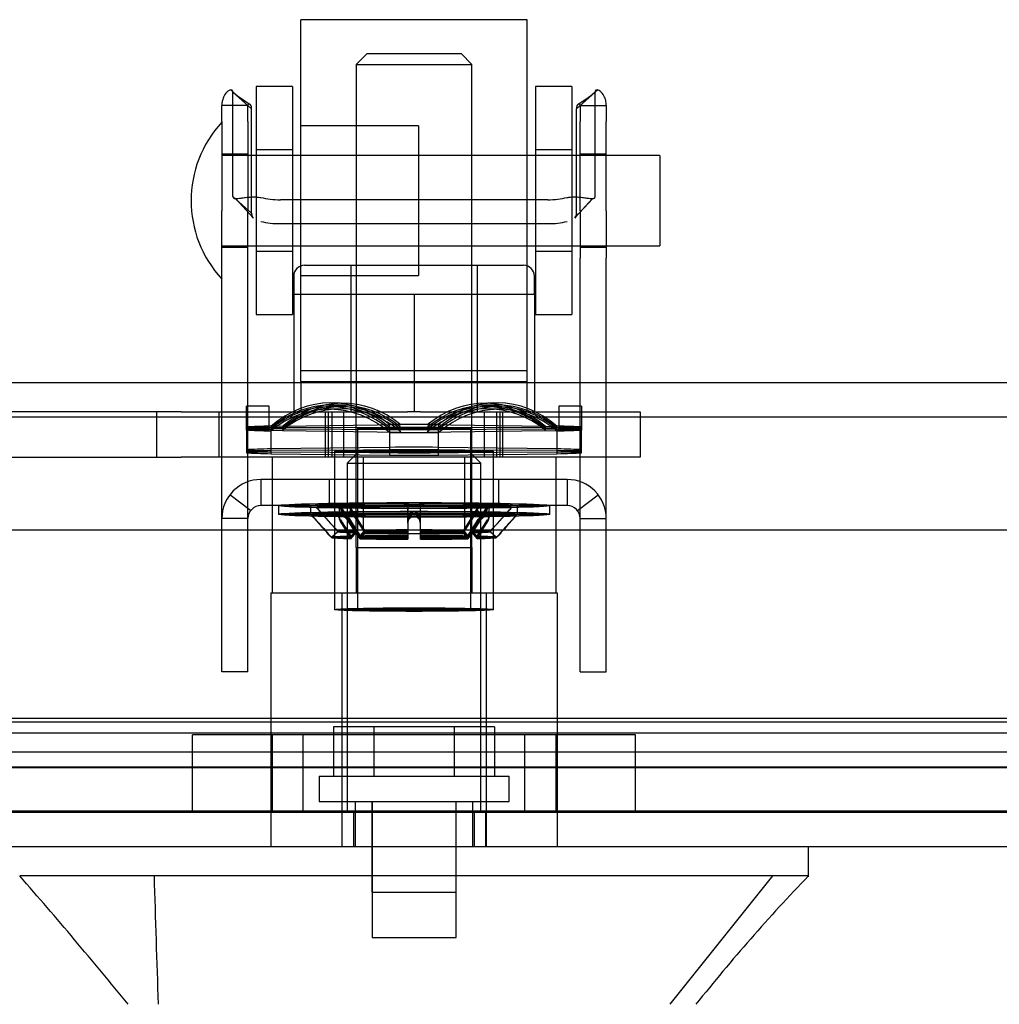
# Model space of a CAD drawing. Header units: inches. Extents: x 1 to 359, y -2 to 239.
# Tile 31 of 103: x 134.94 to 137.65, y 11.48 to 14.2. Entities that reach past the tile are written whole.
import ezdxf
from ezdxf.lldxf.tags import DXFTag

# ---------------------------------------------------------------- set-up
doc = ezdxf.new("R2010")
doc.units = ezdxf.units.IN
doc.header["$MEASUREMENT"] = 0
for name, color, linetype in [('COM70220', 7, 'Continuous'), ('COM70838', 7, 'Continuous'), ('COM70839-3', 7, 'Continuous'), ('COM71195-8', 7, 'Continuous'), ('COM71302-3', 7, 'Continuous'), ('COM71303-3', 7, 'Continuous'), ('Default', 7, 'Continuous'), ('HAN13068', 7, 'Continuous'), ('HAN13068_NUT', 7, 'Continuous'), ('HAN13068_SCREW', 7, 'Continuous'), ('HAN_NUT', 7, 'Continuous'), ('NTS18147', 7, 'Continuous'), ('ROL87452', 7, 'Continuous'), ('RVT17786', 7, 'Continuous'), ('RVT19000', 7, 'Continuous'), ('SPC87322', 7, 'Continuous'), ('STD26122', 7, 'Continuous'), ('WAF25376', 7, 'Continuous'), ('WAM30038', 7, 'Continuous')]:
    doc.layers.add(name, color=color, linetype=linetype)
tags = doc.linetypes.add('HIDDEN2', pattern=[0.1875, 0.125, -0.0625]).pattern_tags.tags
tags[6:7] = [DXFTag(74, 4), DXFTag(75, 0), DXFTag(340, '0'), DXFTag(46, 0.0), DXFTag(50, 0.0), DXFTag(44, 0.0), DXFTag(45, 0.0)]
tags[4:5] = [DXFTag(74, 4), DXFTag(75, 0), DXFTag(340, '0'), DXFTag(46, 0.0), DXFTag(50, 0.0), DXFTag(44, 0.0), DXFTag(45, 0.0)]

# ---------------------------------------------------------------- blocks, each defined once
blk = doc.blocks.new('SE2')
at = {"layer": 'COM70220', "color": 7, "linetype": 'HIDDEN2'}
for p, q in [((166.6087, 12.2641), (134.1407, 12.2641)), ((166.6087, 12.0181), (134.1407, 12.0181)), ((166.6087, 12.0161), (134.1407, 12.0161)), ((166.6087, 12.0151), (134.1407, 12.0151))]:
    blk.add_line(p, q, dxfattribs=at)
at = {"layer": 'COM70838', "color": 7, "linetype": 'HIDDEN2'}
for p, q in [((135.3877, 13.1211), (134.7017, 13.1211)), ((135.3202, 13.1211), (135.3202, 12.9961)), ((135.3877, 13.1211), (135.476, 13.1211)), ((135.476, 13.1211), (136.014, 13.1211)), ((135.4932, 12.9961), (135.4932, 13.1211)), ((135.7867, 12.9961), (135.7867, 13.1211)), ((135.8367, 13.1211), (135.8367, 12.9961)), ((136.0493, 13.1211), (136.5317, 13.1211)), ((136.2267, 12.9961), (136.2267, 13.1211)), ((136.2767, 12.9961), (136.2767, 13.1211)), ((136.5317, 13.1211), (136.6567, 13.1211)), ((136.6567, 13.1211), (136.6567, 12.9961)), ((134.6743, 12.9961), (135.3877, 12.9961)), ((135.476, 12.9961), (135.3877, 12.9961)), ((136.5317, 12.9961), (135.476, 12.9961)), ((136.6567, 12.9961), (136.5317, 12.9961))]:
    blk.add_line(p, q, dxfattribs=at)
at = {"layer": 'COM70839-3', "color": 7, "linetype": 'HIDDEN2'}
for p, q in [((135.5828, 13.9581), (135.5313, 14.0045)), ((135.5313, 13.7165), (135.5313, 14.0045)), ((136.4806, 13.9581), (136.532, 14.0045)), ((136.532, 13.7165), (136.532, 14.0045)), ((135.5725, 13.9675), (135.5005, 13.9675)), ((135.5005, 13.9233), (135.5005, 13.9675)), ((135.5725, 13.9233), (135.5725, 13.9675)), ((135.5828, 13.6701), (135.5828, 13.9581)), ((136.4806, 13.6701), (136.4806, 13.9581)), ((136.4909, 13.9675), (136.5629, 13.9675)), ((136.4909, 13.9675), (136.4909, 13.9233)), ((136.5629, 13.9675), (136.5629, 13.9233)), ((135.5005, 13.9233), (135.5005, 13.6766)), ((135.5725, 13.9233), (135.5725, 13.6766)), ((136.4909, 13.6766), (136.4909, 13.9233)), ((136.5629, 13.6766), (136.5629, 13.9233)), ((135.5725, 13.8331), (135.5005, 13.8331)), ((136.5629, 13.8331), (136.4909, 13.8331)), ((135.5828, 13.6701), (135.5313, 13.7165)), ((135.5378, 13.7102), (135.5874, 13.6569)), ((136.401, 13.7073), (135.6624, 13.7073)), ((136.476, 13.6569), (136.5249, 13.7103)), ((136.476, 13.6569), (136.5256, 13.7102)), ((135.5005, 13.5455), (135.5005, 13.6766)), ((135.5725, 13.5455), (135.5725, 13.6766)), ((136.4909, 13.6766), (136.4909, 13.5455)), ((136.5629, 13.6766), (136.5629, 13.5455)), ((136.401, 13.641), (135.6624, 13.641)), ((135.5005, 13.5761), (135.5725, 13.5761)), ((136.4909, 13.5761), (136.5629, 13.5761)), ((135.5005, 12.4482), (135.5005, 13.5455)), ((135.5725, 12.4482), (135.5725, 13.5455)), ((136.4909, 12.4482), (136.4909, 13.5455)), ((136.5629, 12.4482), (136.5629, 13.5455)), ((136.4549, 12.9341), (135.6085, 12.9341)), ((135.6085, 12.9341), (135.6085, 12.8621)), ((135.7977, 12.8621), (135.7977, 12.9341)), ((135.8912, 12.9341), (135.8912, 12.8621)), ((136.1722, 12.8621), (136.1722, 12.9341)), ((136.2657, 12.8621), (136.2657, 12.9341)), ((136.4549, 12.9341), (136.4549, 12.8621)), ((135.5799, 12.8481), (135.5228, 12.8919)), ((136.4834, 12.8481), (136.5405, 12.8919)), ((136.4549, 12.8621), (135.6085, 12.8621)), ((135.5725, 12.8261), (135.5005, 12.8261)), ((136.4909, 12.8261), (136.5629, 12.8261)), ((135.5005, 12.4031), (135.5005, 12.4482)), ((135.5725, 12.4031), (135.5725, 12.4482)), ((136.4909, 12.4031), (136.4909, 12.4482)), ((136.5629, 12.4031), (136.5629, 12.4482)), ((135.5725, 12.4031), (135.5005, 12.4031)), ((136.4909, 12.4031), (136.5629, 12.4031))]:
    blk.add_line(p, q, dxfattribs=at)
for centre, radius, start, end in [((135.7366, 14.243), 0.3145, 227.7129, 239.685), ((135.7364, 14.2426), 0.314, 227.6999, 239.6892), ((136.327, 14.2426), 0.314, 300.3108, 312.3001), ((136.3267, 14.243), 0.3145, 300.315, 312.2871), ((135.6085, 12.8261), 0.108, 90, 180), ((136.4549, 12.8261), 0.108, 0, 90), ((135.6085, 12.8261), 0.036, 90, 180), ((136.4549, 12.8261), 0.036, 0, 90)]:
    blk.add_arc(centre, radius, start, end, dxfattribs=at)
for centre, major_axis, start_param, end_param in [((135.6624, 13.7463), (-0.1, 0), 1.001468, 1.570796), ((136.401, 13.7463), (0.1, 0), 4.712389, 5.281717), ((135.6624, 13.6801), (-0.1, 0), 1.001468, 1.570796), ((136.401, 13.6801), (0.1, 0), 4.712389, 5.281717)]:
    blk.add_ellipse(centre, major_axis=major_axis, ratio=0.390731, start_param=start_param, end_param=end_param, dxfattribs=at)
for points, knots in [([(135.5313, 14.0045), (135.5313, 14.005), (135.5312, 14.0054), (135.5312, 14.0059), (135.5312, 14.0061), (135.5311, 14.0064), (135.5311, 14.0064), (135.5309, 14.0073), (135.5307, 14.0079), (135.5298, 14.0093), (135.5287, 14.01), (135.525, 14.0108), (135.5214, 14.0098), (135.5136, 14.0042), (135.5093, 13.9995), (135.5044, 13.9895), (135.503, 13.9855), (135.5018, 13.9805), (135.5016, 13.9794), (135.5012, 13.9772), (135.501, 13.9758), (135.5008, 13.9742), (135.5008, 13.9737), (135.5007, 13.9728), (135.5007, 13.9724), (135.5006, 13.9718), (135.5006, 13.9713), (135.5005, 13.9705), (135.5005, 13.9693), (135.5005, 13.9675)], [0, 0, 0, 0, 0.03125, 0.03125, 0.046875, 0.046875, 0.0625, 0.0625, 0.125, 0.125, 0.25, 0.25, 0.5, 0.5, 0.75, 0.75, 0.875, 0.875, 0.90625, 0.90625, 0.9375, 0.9375, 0.953125, 0.953125, 0.960938, 0.960938, 0.96875, 0.96875, 1, 1, 1, 1]), ([(136.5629, 13.9675), (136.5629, 13.9684), (136.5628, 13.9691), (136.5628, 13.97), (136.5628, 13.9703), (136.5628, 13.9708), (136.5628, 13.9708), (136.5627, 13.9725), (136.5626, 13.9735), (136.5622, 13.9772), (136.5618, 13.9794), (136.5603, 13.9856), (136.5589, 13.9895), (136.554, 13.9995), (136.5498, 14.0042), (136.5419, 14.0098), (136.5383, 14.0108), (136.5346, 14.01), (136.5336, 14.0093), (136.5328, 14.0082), (136.5327, 14.0079), (136.5325, 14.0075), (136.5325, 14.0073), (136.5324, 14.007), (136.5323, 14.0067), (136.5322, 14.0062), (136.5321, 14.0055), (136.532, 14.0045)], [0, 0, 0, 0, 0.015625, 0.015625, 0.023438, 0.023438, 0.03125, 0.03125, 0.0625, 0.0625, 0.125, 0.125, 0.25, 0.25, 0.5, 0.5, 0.75, 0.75, 0.875, 0.875, 0.90625, 0.90625, 0.921875, 0.921875, 0.9375, 0.9375, 1, 1, 1, 1]), ([(135.5828, 13.9581), (135.5827, 13.9589), (135.5827, 13.9604), (135.5825, 13.9626), (135.5821, 13.9646), (135.581, 13.9681), (135.5784, 13.9719), (135.5751, 13.9725), (135.5736, 13.9712), (135.573, 13.9703), (135.5726, 13.9692), (135.5725, 13.9683), (135.5725, 13.9678), (135.5725, 13.9675)], [0, 0, 0, 0, 0.068623, 0.137063, 0.205208, 0.272877, 0.535512, 0.779514, 0.837052, 0.893029, 0.947093, 0.973617, 1, 1, 1, 1]), ([(136.4909, 13.9675), (136.4909, 13.9678), (136.4908, 13.9683), (136.4907, 13.9692), (136.4904, 13.9703), (136.4898, 13.9712), (136.4882, 13.9725), (136.4849, 13.9719), (136.4824, 13.9681), (136.4813, 13.9646), (136.4809, 13.9626), (136.4806, 13.9604), (136.4806, 13.9589), (136.4806, 13.9581)], [0, 0, 0, 0, 0.026381, 0.052905, 0.106971, 0.162948, 0.220486, 0.464488, 0.727123, 0.794792, 0.862936, 0.931376, 1, 1, 1, 1]), ([(135.5313, 13.7165), (135.5314, 13.7158), (135.5316, 13.7143), (135.5323, 13.7125), (135.5336, 13.7113), (135.5375, 13.7096), (135.5459, 13.7106), (135.5577, 13.7125), (135.5662, 13.7136), (135.5742, 13.7144), (135.584, 13.7149), (135.5958, 13.7148), (135.6042, 13.7139), (135.6085, 13.7134)], [0, 0, 0, 0, 0.049102, 0.098523, 0.149018, 0.200844, 0.426475, 0.554365, 0.622319, 0.692911, 0.79099, 0.893216, 1, 1, 1, 1]), ([(136.4549, 13.7134), (136.4565, 13.7136), (136.4597, 13.7141), (136.466, 13.7146), (136.4736, 13.7149), (136.4821, 13.7148), (136.4924, 13.7142), (136.5036, 13.7128), (136.5144, 13.7111), (136.5225, 13.71), (136.5275, 13.7102), (136.5303, 13.7116), (136.5317, 13.7135), (136.5319, 13.7155), (136.532, 13.7165)], [0, 0, 0, 0, 0.040175, 0.080102, 0.158226, 0.23381, 0.30692, 0.445198, 0.573002, 0.690655, 0.799398, 0.868041, 0.934412, 1, 1, 1, 1]), ([(135.5828, 13.6701), (135.5828, 13.6696), (135.5828, 13.6691), (135.5828, 13.6686), (135.5828, 13.6684), (135.5828, 13.668), (135.5828, 13.668), (135.5829, 13.667), (135.583, 13.6662), (135.5833, 13.6642), (135.5837, 13.6629), (135.5849, 13.6597), (135.5861, 13.6581), (135.5877, 13.6566)], [0, 0, 0, 0, 0.03125, 0.03125, 0.046875, 0.046875, 0.0625, 0.0625, 0.125, 0.125, 0.25, 0.25, 0.4585815, 0.4585815, 0.4585815, 0.4585815]), ([(136.4806, 13.6701), (136.4806, 13.6696), (136.4805, 13.6691), (136.4805, 13.6686), (136.4805, 13.6684), (136.4805, 13.668), (136.4805, 13.668), (136.4804, 13.667), (136.4803, 13.6662), (136.48, 13.6642), (136.4797, 13.6629), (136.4784, 13.6597), (136.4772, 13.6581), (136.4757, 13.6566)], [0, 0, 0, 0, 0.03125, 0.03125, 0.046875, 0.046875, 0.0625, 0.0625, 0.125, 0.125, 0.25, 0.25, 0.4585815, 0.4585815, 0.4585815, 0.4585815])]:
    blk.add_open_spline(points, degree=3, knots=knots, dxfattribs=at)
for points in [[(135.5871, 13.6572), (135.584, 13.6603), (135.5828, 13.6644), (135.5828, 13.6701)], [(136.4762, 13.6572), (136.4793, 13.6603), (136.4806, 13.6644), (136.4806, 13.6701)]]:
    blk.add_open_spline(points, degree=3, dxfattribs=at)
at = {"layer": 'COM71195-8', "color": 7, "linetype": 'Continuous'}
for p, q in [((167.2796, 12.7941), (133.4697, 12.7941)), ((167.1847, 11.9191), (133.5647, 11.9191))]:
    blk.add_line(p, q, dxfattribs=at)
at = {"layer": 'COM71195-8', "color": 7, "linetype": 'HIDDEN2'}
for p, q in [((167.1847, 12.0141), (133.5647, 12.0141)), ((135.8332, 11.9191), (135.8332, 12.0141)), ((135.8647, 12.0141), (135.8647, 11.9191)), ((136.1987, 11.9191), (136.1987, 12.0141)), ((136.2301, 11.9191), (136.2301, 12.0141))]:
    blk.add_line(p, q, dxfattribs=at)
at = {"layer": 'COM71302-3', "color": 7, "linetype": 'HIDDEN2'}
for p, q in [((134.0237, 12.2748), (166.8117, 12.2748)), ((133.774, 12.2338), (166.8117, 12.2338)), ((134.0237, 12.1813), (166.8117, 12.1813)), ((133.7737, 12.1388), (166.8117, 12.1388))]:
    blk.add_line(p, q, dxfattribs=at)
at = {"layer": 'COM71303-3', "color": 7, "linetype": 'HIDDEN2'}
for p, q in [((168.0917, 13.2011), (96.2217, 13.2011)), ((166.9067, 12.1391), (134.0237, 12.1391))]:
    blk.add_line(p, q, dxfattribs=at)
at = {"layer": 'COM71303-3', "color": 7, "linetype": 'Continuous'}
blk.add_line((168.0917, 13.1061), (96.2217, 13.1061), dxfattribs=at)
at = {"layer": 'HAN13068', "color": 7, "linetype": 'HIDDEN2'}
for p, q in [((135.9017, 14.1111), (135.8717, 14.0811)), ((135.9017, 14.1111), (136.1617, 14.1111)), ((136.1917, 14.0811), (136.1617, 14.1111)), ((135.8717, 14.0811), (136.1917, 14.0811)), ((135.8717, 14.0811), (135.8717, 13.1211)), ((136.1917, 13.1211), (136.1917, 14.0811)), ((135.8717, 12.7461), (135.8717, 12.6211)), ((135.8717, 12.7461), (136.0317, 12.7461)), ((136.0317, 12.7461), (136.1917, 12.7461)), ((136.1917, 12.7461), (136.1917, 12.6211)), ((135.6362, 12.6211), (135.8321, 12.6211)), ((135.6362, 12.6211), (135.6362, 11.9191)), ((135.8321, 12.6211), (136.2312, 12.6211)), ((135.8321, 12.6211), (135.8321, 11.9191)), ((136.2312, 12.6211), (136.4272, 12.6211)), ((136.2312, 12.6211), (136.2312, 11.9191)), ((136.4272, 12.6211), (136.4272, 11.9191)), ((135.8692, 12.0441), (135.8692, 11.9191)), ((135.9152, 12.0441), (135.9152, 11.7941)), ((136.1482, 11.7941), (136.1482, 12.0441)), ((136.1942, 11.9191), (136.1942, 12.0441)), ((137.0225, 11.8391), (136.739, 11.4841)), ((135.9152, 11.7941), (136.1482, 11.7941))]:
    blk.add_line(p, q, dxfattribs=at)
at = {"layer": 'HAN13068', "color": 7, "linetype": 'Continuous'}
for p, q in [((137.1215, 11.8362), (137.1215, 11.9191)), ((135.2933, 11.8391), (134.9419, 11.8391)), ((135.7731, 11.8391), (135.2933, 11.8391)), ((135.9213, 11.8391), (135.7731, 11.8391)), ((135.9724, 11.8391), (135.9213, 11.8391)), ((136.0909, 11.8391), (135.9724, 11.8391)), ((136.5372, 11.8391), (136.0909, 11.8391)), ((136.7701, 11.8391), (136.5373, 11.8391)), ((137.1215, 11.8391), (136.7701, 11.8391))]:
    blk.add_line(p, q, dxfattribs=at)
for centre, radius, start, end in [((122.826, 1.2948), 16.0617, 39.37458, 41.03271), ((140.9135, 8.207), 5.2509, 136.2334, 141.3827)]:
    blk.add_arc(centre, radius, start, end, dxfattribs=at)
at = {"layer": 'HAN13068', "color": 7, "linetype": 'HIDDEN2'}
blk.add_open_spline([(135.3131, 11.8391), (135.3169, 11.7208), (135.3206, 11.6025), (135.3244, 11.4841)], degree=3, dxfattribs=at)
at = {"layer": 'HAN13068_NUT', "color": 7, "linetype": 'HIDDEN2'}
for p, q in [((135.7292, 13.5261), (136.3342, 13.5261)), ((135.8567, 13.5261), (135.8567, 13.1211)), ((136.2067, 13.1211), (136.2067, 13.5261)), ((135.6992, 13.4961), (135.6992, 13.4461)), ((136.3642, 13.4461), (136.3642, 13.4961)), ((135.6992, 13.4461), (135.8654, 13.4461)), ((135.6992, 13.4461), (135.6992, 13.1211)), ((135.8654, 13.4461), (136.0317, 13.4461)), ((136.0317, 13.4461), (136.1979, 13.4461)), ((136.0317, 13.4461), (136.0317, 13.1211)), ((136.1979, 13.4461), (136.3642, 13.4461)), ((136.3642, 13.4461), (136.3642, 13.1211))]:
    blk.add_line(p, q, dxfattribs=at)
for centre, start, end in [((135.7292, 13.4961), 90, 180), ((136.3342, 13.4961), 0, 90)]:
    blk.add_arc(centre, 0.03, start, end, dxfattribs=at)
at = {"layer": 'HAN13068_SCREW', "color": 7, "linetype": 'HIDDEN2'}
for p, q in [((135.9205, 12.2511), (135.8094, 12.2511)), ((135.8094, 12.2511), (135.8094, 12.1141)), ((136.1428, 12.2511), (135.9205, 12.2511)), ((135.9205, 12.2511), (135.9205, 12.1141)), ((136.2539, 12.2511), (136.1428, 12.2511)), ((136.1428, 12.2511), (136.1428, 12.1141)), ((136.2539, 12.2511), (136.2539, 12.1141)), ((135.7692, 12.1141), (136.2942, 12.1141)), ((135.7692, 12.1141), (135.7692, 12.0441)), ((136.2942, 12.0441), (136.2942, 12.1141)), ((135.7692, 12.0441), (136.2942, 12.0441)), ((135.9157, 12.0441), (135.9157, 11.6691)), ((136.1477, 11.6691), (136.1477, 12.0441)), ((135.9157, 11.6691), (136.1477, 11.6691))]:
    blk.add_line(p, q, dxfattribs=at)
at = {"layer": 'HAN_NUT', "color": 7, "linetype": 'HIDDEN2'}
for p, q in [((135.7257, 12.2291), (135.4197, 12.2291)), ((135.4197, 12.0141), (135.4197, 12.2291)), ((135.6392, 12.2291), (135.6392, 12.0141)), ((136.3377, 12.2291), (135.7257, 12.2291)), ((135.7257, 12.0141), (135.7257, 12.2291)), ((136.6437, 12.2291), (136.3377, 12.2291)), ((136.3377, 12.0141), (136.3377, 12.2291)), ((136.4242, 12.0141), (136.4242, 12.2291)), ((136.6437, 12.0141), (136.6437, 12.2291))]:
    blk.add_line(p, q, dxfattribs=at)
at = {"layer": 'NTS18147', "color": 7, "linetype": 'HIDDEN2'}
for p, q in [((135.8438, 13.1446), (135.8123, 13.1458)), ((136.251, 13.1458), (136.2195, 13.1446)), ((135.5687, 13.0709), (135.5687, 13.1372)), ((135.6317, 13.1372), (135.5687, 13.1372)), ((135.5687, 13.074), (135.5687, 13.1371)), ((135.6317, 13.1371), (135.5687, 13.1371)), ((135.6317, 13.0709), (135.6317, 13.1372)), ((135.6317, 13.074), (135.6317, 13.1371)), ((135.8195, 13.1293), (135.788, 13.1281)), ((135.8284, 13.1351), (135.7969, 13.1348)), ((135.8349, 13.1392), (135.8034, 13.1395)), ((136.2599, 13.1395), (136.2284, 13.1392)), ((136.2664, 13.1348), (136.2349, 13.1351)), ((136.2753, 13.1281), (136.2438, 13.1293)), ((136.4317, 13.1372), (136.4317, 13.0709)), ((136.4947, 13.1372), (136.4317, 13.1372)), ((136.4317, 13.1371), (136.4317, 13.074)), ((136.4947, 13.1371), (136.4317, 13.1371)), ((136.4947, 13.1372), (136.4947, 13.0709)), ((136.4947, 13.1371), (136.4947, 13.074)), ((135.9636, 13.0642), (135.9636, 13.086)), ((135.9951, 13.0848), (135.9636, 13.086)), ((136.0682, 13.0848), (136.0997, 13.086)), ((136.0997, 13.086), (136.0997, 13.0642)), ((135.6317, 13.0793), (135.5687, 13.0793)), ((135.6317, 13.0763), (135.5687, 13.0763)), ((135.6317, 13.074), (135.5687, 13.074)), ((135.5687, 13.0709), (135.5687, 13.011)), ((135.5687, 13.0709), (135.5687, 13.0079)), ((135.6317, 13.0709), (135.5687, 13.0709)), ((135.6367, 13.0819), (135.6367, 13.0683)), ((135.6682, 13.0807), (135.6367, 13.0819)), ((135.6367, 13.0769), (135.6367, 13.0733)), ((135.6682, 13.0766), (135.6367, 13.0769)), ((135.6682, 13.0737), (135.6367, 13.0733)), ((135.6367, 13.0103), (135.6367, 13.0733)), ((135.6682, 13.0695), (135.6367, 13.0683)), ((135.6367, 13.0053), (135.6367, 13.0683)), ((135.9951, 13.0848), (135.6682, 13.0807)), ((135.9951, 13.0777), (135.6682, 13.0766)), ((135.6682, 13.0737), (135.9951, 13.0725)), ((135.6682, 13.0695), (135.9951, 13.0654)), ((135.8752, 13.0751), (135.8752, 12.5746)), ((135.8752, 13.0751), (135.8752, 12.5747)), ((135.9636, 13.0722), (135.9636, 13.0781)), ((135.9951, 13.0777), (135.9636, 13.0781)), ((135.9951, 13.0725), (135.9636, 13.0722)), ((135.9636, 13.0722), (135.9636, 13.0092)), ((135.9951, 13.0654), (135.9636, 13.0642)), ((135.9636, 13.0642), (135.9636, 13.0012)), ((136.3951, 13.0807), (136.0682, 13.0848)), ((136.0682, 13.0777), (136.0997, 13.0781)), ((136.3951, 13.0766), (136.0682, 13.0777)), ((136.0682, 13.0725), (136.3951, 13.0737)), ((136.0682, 13.0725), (136.0997, 13.0722)), ((136.0682, 13.0654), (136.3951, 13.0695)), ((136.0682, 13.0654), (136.0997, 13.0642)), ((136.0997, 13.0781), (136.0997, 13.0722)), ((136.0997, 13.0092), (136.0997, 13.0722)), ((136.0997, 13.0012), (136.0997, 13.0642)), ((136.1882, 12.5746), (136.1882, 13.0751)), ((136.1882, 12.5747), (136.1882, 13.0751)), ((136.3951, 13.0807), (136.4266, 13.0819)), ((136.3951, 13.0766), (136.4266, 13.0769)), ((136.3951, 13.0737), (136.4266, 13.0733)), ((136.3951, 13.0695), (136.4266, 13.0683)), ((136.4266, 13.0683), (136.4266, 13.0819)), ((136.4266, 13.0733), (136.4266, 13.0769)), ((136.4266, 13.0733), (136.4266, 13.0103)), ((136.4266, 13.0683), (136.4266, 13.0053)), ((136.4317, 13.0793), (136.4947, 13.0793)), ((136.4317, 13.0763), (136.4947, 13.0763)), ((136.4317, 13.074), (136.4947, 13.074)), ((136.4317, 13.0709), (136.4947, 13.0709)), ((136.4947, 13.011), (136.4947, 13.0709)), ((136.4947, 13.0079), (136.4947, 13.0709)), ((135.9636, 13.023), (135.6367, 13.0189)), ((135.9636, 13.0151), (135.6367, 13.0139)), ((135.6367, 13.0103), (135.9636, 13.0092)), ((135.6367, 13.0053), (135.9636, 13.0012)), ((135.8117, 13.0121), (135.8117, 12.5746)), ((135.8117, 13.0121), (135.8117, 12.5747)), ((136.4266, 13.0189), (136.0997, 13.023)), ((136.4266, 13.0139), (136.0997, 13.0151)), ((136.0997, 13.0092), (136.4266, 13.0103)), ((136.0997, 13.0012), (136.4266, 13.0053)), ((136.2517, 12.5746), (136.2517, 13.0121)), ((136.2517, 12.5747), (136.2517, 13.0121))]:
    blk.add_line(p, q, dxfattribs=at)
for centre, start, end in [((136.0317, -70.999), 89.953641, 90.046359), ((136.0317, 97.1493), 269.953641, 270.046359), ((136.0317, -71.062), 89.953641, 90.046359), ((136.0317, 97.0863), 269.953641, 270.046359)]:
    blk.add_arc(centre, 84.0771, start, end, dxfattribs=at)
for centre, major_axis, ratio, start_param, end_param in [((135.8002, 12.8277), (-0.0122, -0.3181), 0.865814, 2.551021, 3.820441), ((136.2632, 12.8277), (0.0122, -0.3181), 0.865814, 2.462745, 3.732164), ((135.8002, 12.8212), (-0.0032, -0.3183), 0.86601, 2.518666, 3.788085), ((135.8002, 12.8164), (0.0032, -0.3183), 0.86601, 2.4951, 3.764519), ((135.8002, 12.81), (0.0122, -0.3181), 0.865814, 2.462745, 3.732164), ((135.8317, 12.8265), (-0.0122, -0.3181), 0.865814, 2.551021, 3.820441), ((135.8317, 12.8208), (-0.0032, -0.3183), 0.86601, 2.518666, 3.788085), ((135.8317, 12.8168), (0.0032, -0.3183), 0.86601, 2.4951, 3.764519), ((135.8317, 12.8112), (0.0122, -0.3181), 0.865814, 2.462745, 3.732164), ((136.2317, 12.8265), (0.0122, -0.3181), 0.865814, 2.462745, 3.732164), ((136.2317, 12.8208), (0.0032, -0.3183), 0.86601, 2.4951, 3.764519), ((136.2317, 12.8168), (-0.0032, -0.3183), 0.86601, 2.518666, 3.788085), ((136.2317, 12.8112), (-0.0122, -0.3181), 0.865814, 2.551021, 3.820441), ((136.2632, 12.8212), (0.0032, -0.3183), 0.86601, 2.4951, 3.764519), ((136.2632, 12.8164), (-0.0032, -0.3183), 0.86601, 2.518666, 3.788085), ((136.2632, 12.81), (-0.0122, -0.3181), 0.865814, 2.551021, 3.820441), ((136.0317, 13.0751), (-0.5, 0), 0.022078, 4.575911, 4.848867), ((136.0317, 13.0751), (-0.5, 0), 0.022078, -0.660077, -0.38712), ((136.0317, 13.0751), (-0.5, 0), 0.005892, -0.660077, -0.38712), ((136.0317, 13.0751), (-0.5, 0), 0.005892, 0.38712, 0.660077), ((136.0317, 13.0751), (-0.5, 0), 0.022078, 0.38712, 0.660077), ((136.0317, 13.0751), (0.5, 0), 0.022078, 4.575911, 4.848867), ((136.0317, 13.0751), (0.5, 0), 0.022078, 0.38712, 0.660077), ((136.0317, 13.0751), (0.5, 0), 0.005892, 0.38712, 0.660077), ((136.0317, 13.0751), (0.5, 0), 0.005892, -0.660077, -0.38712), ((136.0317, 13.0751), (0.5, 0), 0.022078, -0.660077, -0.38712), ((136.0317, 13.0121), (-0.5, 0), 0.022078, -0.660077, -0.38712), ((136.0317, 13.0121), (-0.5, 0), 0.005892, -0.660077, -0.38712), ((136.0317, 13.0121), (-0.5, 0), 0.005892, 0.38712, 0.660077), ((136.0317, 13.0121), (-0.5, 0), 0.022078, 0.38712, 0.660077), ((136.0317, 13.0121), (0.5, 0), 0.022078, 1.434318, 1.707275), ((136.0317, 13.0121), (0.5, 0), 0.022078, 0.38712, 0.660077), ((136.0317, 13.0121), (0.5, 0), 0.005892, 0.38712, 0.660077), ((136.0317, 13.0121), (0.5, 0), 0.005892, -0.660077, -0.38712), ((136.0317, 13.0121), (0.5, 0), 0.022078, -0.660077, -0.38712), ((136.0317, 13.0121), (-0.5, 0), 0.022078, 1.434318, 1.707275)]:
    blk.add_ellipse(centre, major_axis=major_axis, ratio=ratio, start_param=start_param, end_param=end_param, dxfattribs=at)
for centre, major_axis, ratio in [((136.0317, 13.0751), (-0.1565, 0), 0.022078), ((136.0317, 13.0751), (-0.1565, 0), 0.005892), ((136.0317, 13.0121), (0.22, 0), 0.022078), ((136.0317, 13.0121), (-0.22, 0), 0.005892), ((136.0317, 12.5747), (0.22, 0), 0.022078), ((136.0317, 12.5746), (-0.22, 0), 0.005892), ((136.0317, 12.5747), (-0.1565, 0), 0.022078), ((136.0317, 12.5746), (-0.1565, 0), 0.005892)]:
    blk.add_ellipse(centre, major_axis=major_axis, ratio=ratio, dxfattribs=at)
at = {"layer": 'ROL87452', "color": 7, "linetype": 'HIDDEN2'}
for p, q in [((135.7192, 13.2046), (135.7192, 14.2046)), ((136.3442, 14.2046), (135.7192, 14.2046)), ((136.3442, 13.2046), (136.3442, 14.2046)), ((136.0442, 13.9111), (135.7192, 13.9111)), ((136.0442, 13.9111), (136.0442, 13.4981)), ((136.3442, 13.8296), (136.0442, 13.8296)), ((136.0442, 13.5796), (136.3442, 13.5796)), ((135.7192, 13.4981), (136.0442, 13.4981)), ((135.7192, 13.2046), (136.3442, 13.2046))]:
    blk.add_line(p, q, dxfattribs=at)
at = {"layer": 'RVT17786', "color": 7, "linetype": 'HIDDEN2'}
for p, q in [((136.7105, 13.8296), (135.5005, 13.8296)), ((136.7105, 13.8296), (136.7105, 13.5796)), ((135.5005, 13.5796), (136.7105, 13.5796))]:
    blk.add_line(p, q, dxfattribs=at)
blk.add_arc((135.7337, 13.7046), 0.3182, 137.1291, 222.8709, dxfattribs=at)
at = {"layer": 'RVT19000', "color": 7, "linetype": 'HIDDEN2'}
for p, q in [((136.3442, 13.2341), (135.7192, 13.2341)), ((135.7192, 13.2046), (135.7192, 13.1211)), ((136.3442, 13.1211), (136.3442, 13.2046)), ((135.8367, 13.1211), (135.8367, 12.9961)), ((136.0493, 13.1211), (136.014, 13.1211)), ((136.2267, 12.9961), (136.2267, 13.1211)), ((135.8912, 12.9961), (135.8912, 12.7841)), ((136.1722, 12.7841), (136.1722, 12.9961)), ((136.1722, 12.7841), (135.8912, 12.7841))]:
    blk.add_line(p, q, dxfattribs=at)
at = {"layer": 'SPC87322', "color": 7, "linetype": 'HIDDEN2'}
for p, q in [((135.7942, 13.1211), (135.7942, 12.9961)), ((135.8042, 13.1211), (135.8042, 12.9961)), ((135.8717, 12.7461), (135.8717, 13.1211)), ((136.1917, 12.7461), (136.1917, 13.1211)), ((136.2592, 13.1211), (136.2592, 12.9961)), ((136.2692, 13.1211), (136.2692, 12.9961)), ((135.6392, 12.9961), (135.6392, 12.6211)), ((136.4242, 12.6211), (136.4242, 12.9961))]:
    blk.add_line(p, q, dxfattribs=at)
at = {"layer": 'STD26122', "color": 7, "linetype": 'HIDDEN2'}
for p, q in [((135.8817, 13.0141), (135.8467, 12.9791)), ((136.1817, 13.0141), (135.8817, 13.0141)), ((136.2167, 12.9791), (136.1817, 13.0141)), ((135.8467, 12.9791), (136.2167, 12.9791)), ((135.8467, 12.9791), (135.8467, 12.0141)), ((136.2167, 12.0141), (136.2167, 12.9791))]:
    blk.add_line(p, q, dxfattribs=at)
at = {"layer": 'WAF25376', "color": 7, "linetype": 'HIDDEN2'}
for p, q in [((135.5958, 14.0196), (135.5958, 13.3896)), ((135.6958, 14.0196), (135.5958, 14.0196)), ((135.6958, 14.0196), (135.6958, 13.3896)), ((136.3675, 14.0196), (136.3675, 13.3896)), ((136.4675, 14.0196), (136.3675, 14.0196)), ((136.4675, 14.0196), (136.4675, 13.3896)), ((135.6958, 13.8446), (135.5958, 13.8446)), ((136.4675, 13.8446), (136.3675, 13.8446)), ((135.5958, 13.5646), (135.6958, 13.5646)), ((136.3675, 13.5646), (136.4675, 13.5646)), ((135.5958, 13.3896), (135.6958, 13.3896)), ((136.3675, 13.3896), (136.4675, 13.3896))]:
    blk.add_line(p, q, dxfattribs=at)
at = {"layer": 'WAM30038', "color": 7, "linetype": 'HIDDEN2'}
for p, q in [((136.0153, 12.8682), (136.0142, 12.8611)), ((136.0492, 12.8611), (136.048, 12.8682)), ((135.6567, 12.8621), (135.6567, 12.8381)), ((135.6567, 12.8621), (135.6567, 12.8381)), ((135.7459, 12.8621), (135.7459, 12.8381)), ((135.7459, 12.8621), (135.7459, 12.8381)), ((135.8245, 12.8663), (135.8245, 12.858)), ((135.8245, 12.8633), (135.8245, 12.861)), ((135.8245, 12.861), (135.8245, 12.8315)), ((135.8245, 12.858), (135.8245, 12.8284)), ((135.826, 12.8662), (135.8296, 12.8591)), ((135.8296, 12.8591), (135.8706, 12.7932)), ((135.8296, 12.8563), (135.8706, 12.7909)), ((135.8706, 12.7893), (135.8296, 12.8542)), ((135.8706, 12.7872), (135.8296, 12.8513)), ((135.8543, 12.8597), (135.8491, 12.8667)), ((135.8954, 12.7937), (135.8543, 12.8597)), ((135.8954, 12.7911), (135.8543, 12.8564)), ((135.8543, 12.854), (135.8954, 12.7892)), ((135.8543, 12.8508), (135.8954, 12.7866)), ((136.0142, 12.8611), (136.0142, 12.8496)), ((136.0142, 12.8568), (136.0142, 12.8539)), ((136.0142, 12.8175), (136.0142, 12.8536)), ((136.0142, 12.8132), (136.0142, 12.8493)), ((136.0492, 12.8496), (136.0492, 12.8611)), ((136.0492, 12.8539), (136.0492, 12.8568)), ((136.0492, 12.8175), (136.0492, 12.8536)), ((136.0492, 12.8132), (136.0492, 12.8493)), ((136.209, 12.8597), (136.168, 12.7937)), ((136.209, 12.8564), (136.168, 12.7911)), ((136.168, 12.7892), (136.209, 12.854)), ((136.168, 12.7866), (136.209, 12.8508)), ((136.1927, 12.7932), (136.2337, 12.8591)), ((136.1927, 12.7909), (136.2337, 12.8563)), ((136.2337, 12.8542), (136.1927, 12.7893)), ((136.2337, 12.8513), (136.1927, 12.7872)), ((136.2142, 12.8667), (136.209, 12.8597)), ((136.2337, 12.8591), (136.2373, 12.8662)), ((136.2389, 12.858), (136.2389, 12.8663)), ((136.2389, 12.861), (136.2389, 12.8633)), ((136.2389, 12.8315), (136.2389, 12.861)), ((136.2389, 12.8284), (136.2389, 12.858)), ((136.3174, 12.8381), (136.3174, 12.8621)), ((136.3174, 12.8381), (136.3174, 12.8621)), ((136.4067, 12.8381), (136.4067, 12.8621)), ((136.4067, 12.8381), (136.4067, 12.8621)), ((135.8579, 12.7775), (135.8296, 12.823)), ((135.8579, 12.7751), (135.8296, 12.8201)), ((135.8296, 12.8181), (135.8579, 12.7733)), ((135.8296, 12.8152), (135.8579, 12.7709)), ((135.8543, 12.8236), (135.8826, 12.7781)), ((135.8543, 12.8203), (135.8826, 12.7752)), ((135.8826, 12.7732), (135.8543, 12.8179)), ((135.8826, 12.7704), (135.8543, 12.8146)), ((136.0142, 12.8175), (136.0142, 12.7729)), ((136.0492, 12.7729), (136.0492, 12.8175)), ((136.1807, 12.7781), (136.209, 12.8236)), ((136.1807, 12.7752), (136.209, 12.8203)), ((136.209, 12.8179), (136.1807, 12.7732)), ((136.209, 12.8146), (136.1807, 12.7704)), ((136.2337, 12.823), (136.2055, 12.7775)), ((136.2337, 12.8201), (136.2055, 12.7751)), ((136.2055, 12.7733), (136.2337, 12.8181)), ((136.2055, 12.7709), (136.2337, 12.8152)), ((135.8034, 12.7746), (135.8214, 12.7905)), ((135.8034, 12.7743), (135.8214, 12.7902)), ((135.8214, 12.79), (135.8034, 12.7741)), ((135.8214, 12.7898), (135.8034, 12.7738)), ((135.8706, 12.7932), (135.8579, 12.7775)), ((135.8706, 12.7909), (135.8579, 12.7751)), ((135.8579, 12.7733), (135.8706, 12.7893)), ((135.8579, 12.7709), (135.8706, 12.7872)), ((135.8826, 12.7781), (135.8954, 12.7937)), ((135.8826, 12.7752), (135.8954, 12.7911)), ((135.8954, 12.7892), (135.8826, 12.7732)), ((135.8954, 12.7866), (135.8826, 12.7704)), ((136.0142, 12.8132), (136.0142, 12.7692)), ((136.0492, 12.7692), (136.0492, 12.8132)), ((136.168, 12.7937), (136.1807, 12.7781)), ((136.168, 12.7911), (136.1807, 12.7752)), ((136.1807, 12.7732), (136.168, 12.7892)), ((136.1807, 12.7704), (136.168, 12.7866)), ((136.2055, 12.7775), (136.1927, 12.7932)), ((136.2055, 12.7751), (136.1927, 12.7909)), ((136.1927, 12.7893), (136.2055, 12.7733)), ((136.1927, 12.7872), (136.2055, 12.7709)), ((136.2419, 12.7905), (136.2599, 12.7746)), ((136.2419, 12.7902), (136.2599, 12.7743)), ((136.2599, 12.7741), (136.2419, 12.79)), ((136.2599, 12.7738), (136.2419, 12.7898))]:
    blk.add_line(p, q, dxfattribs=at)
for centre, radius, start, end in [((136.0325, 12.8261), 0.0184, 92.6416, 183.3352), ((136.0309, 12.8262), 0.0183, 356.3791, 87.6442), ((135.5011, 12.591), 0.3479, 41.0574, 45.2712), ((136.0324, 12.8216), 0.0182, 92.1772, 182.9748), ((136.0322, 12.8184), 0.018, 91.6134, 182.9205), ((136.032, 12.814), 0.0179, 91.1726, 182.4871), ((136.0311, 12.8217), 0.0181, 356.7772, 88.0708), ((136.0311, 12.8184), 0.0181, 357.2992, 88.1669), ((136.0312, 12.8139), 0.0179, 357.6924, 88.6479), ((136.5875, 12.5674), 0.3824, 134.9192, 138.7523), ((135.853, 13.2389), 0.6134, 316.7672, 319.2095)]:
    blk.add_arc(centre, radius, start, end, dxfattribs=at)
for centre, major_axis, ratio in [((136.0317, 12.8621), (-0.375, 0), 0.022078), ((136.0317, 12.8621), (0.375, 0), 0.005892), ((136.0317, 12.8381), (-0.375, 0), 0.022078), ((136.0317, 12.8381), (0.375, 0), 0.005892)]:
    blk.add_ellipse(centre, major_axis=major_axis, ratio=ratio, dxfattribs=at)
for centre, major_axis, ratio, start_param, end_param in [((136.0317, 12.8621), (-0.275, 0), 0.022078, -1.511302, -0.844892), ((136.0317, 12.8681), (-0.0175, 0), 0.022078, 3.505935, 5.918843), ((136.0317, 12.8621), (0.275, 0), 0.022078, 0.844892, 1.511302), ((135.7634, 12.8621), (0.0175, 0), 0.022078, 1.935139, 4.348046), ((135.7634, 12.8621), (0.0175, 0), 0.005892, 1.935139, 4.348046), ((136.0317, 12.8381), (-0.2858, 0), 0.022078, 5.497787, 6.283185), ((136.0317, 12.8621), (-0.275, 0), 0.022078, -0.725904, -0.059494), ((136.0317, 12.8621), (-0.275, 0), 0.005892, -0.725904, -0.059494), ((136.0317, 12.8621), (-0.275, 0), 0.005892, 0.059494, 0.725904), ((136.0317, 12.8621), (-0.275, 0), 0.022078, 0.059494, 0.725904), ((135.842, 12.8663), (0.0175, 0), 0.022078, 1.149741, 3.562648), ((135.842, 12.8633), (0.0175, 0), 0.005892, 1.149741, 3.562648), ((135.842, 12.861), (0.0175, 0), 0.005892, 2.720537, 5.133444), ((135.842, 12.858), (0.0175, 0), 0.022078, 2.720537, 5.133444), ((136.0317, 12.8381), (-0.2858, 0), 0.022078, 4.712389, 5.497787), ((136.0317, 12.8621), (-0.275, 0), 0.005892, -1.511302, -0.844892), ((136.0317, 12.8621), (-0.275, 0), 0.005892, 0.844892, 1.511302), ((136.0317, 12.8621), (-0.275, 0), 0.022078, 0.844892, 1.511302), ((136.0317, 12.8637), (-0.0175, 0), 0.005892, 3.505935, 5.918843), ((136.0317, 12.8606), (0.0175, 0), 0.005892, 3.505935, 5.918843), ((136.0317, 12.8562), (0.0175, 0), 0.022078, 3.505935, 5.918843), ((136.0317, 12.8381), (0.2858, 0), 0.022078, 0.785398, 1.570796), ((136.0317, 12.8621), (0.275, 0), 0.005892, 0.844892, 1.511302), ((136.0317, 12.8621), (0.275, 0), 0.005892, -1.511302, -0.844892), ((136.0317, 12.8621), (0.275, 0), 0.022078, -1.511302, -0.844892), ((136.2214, 12.8663), (-0.0175, 0), 0.022078, 2.720537, 5.133444), ((136.2214, 12.8633), (-0.0175, 0), 0.005892, 2.720537, 5.133444), ((136.2214, 12.861), (-0.0175, 0), 0.005892, 1.149741, 3.562648), ((136.2214, 12.858), (-0.0175, 0), 0.022078, 1.149741, 3.562648), ((136.0317, 12.8381), (-0.2858, 0), 0.022078, 3.141593, 3.926991), ((136.0317, 12.8621), (0.275, 0), 0.022078, 0.059494, 0.725904), ((136.0317, 12.8621), (0.275, 0), 0.005892, 0.059494, 0.725904), ((136.0317, 12.8621), (0.275, 0), 0.005892, -0.725904, -0.059494), ((136.0317, 12.8621), (0.275, 0), 0.022078, -0.725904, -0.059494), ((136.2999, 12.8621), (-0.0175, 0), 0.022078, 1.935139, 4.348046), ((136.2999, 12.8621), (-0.0175, 0), 0.005892, 1.935139, 4.348046), ((136.0317, 12.8381), (-0.2858, 0), 0.005892, 5.497787, 6.283185), ((136.0317, 12.8381), (0.2858, 0), 0.005892, 3.141593, 3.926991), ((136.0317, 12.8381), (0.2858, 0), 0.022078, 3.141593, 3.926991), ((136.0317, 12.8381), (-0.2858, 0), 0.005892, 4.712389, 5.497787), ((136.0317, 12.8381), (0.2858, 0), 0.005892, 3.926991, 4.712389), ((136.0317, 12.8381), (-0.2858, 0), 0.022078, 0.785398, 1.570796), ((136.0317, 12.8381), (-0.2858, 0), 0.005892, 3.926991, 4.712389), ((136.0317, 12.8381), (0.2858, 0), 0.005892, 4.712389, 5.497787), ((136.0317, 12.8381), (0.2858, 0), 0.022078, 4.712389, 5.497787), ((136.0317, 12.8381), (-0.2858, 0), 0.005892, 3.141593, 3.926991), ((136.0317, 12.8381), (0.2858, 0), 0.005892, 5.497787, 6.283185), ((136.0317, 12.8381), (0.2858, 0), 0.022078, 5.497787, 6.283185), ((136.0317, 12.7902), (-0.211, 0), 0.022078, -0.702364, -0.083034), ((136.0317, 12.7901), (-0.211, 0), 0.005892, -0.702364, -0.083034), ((136.0317, 12.7901), (-0.211, 0), 0.005892, 0.083034, 0.702364), ((136.0317, 12.7902), (-0.211, 0), 0.022078, 0.083034, 0.702364), ((136.0317, 12.7902), (-0.211, 0), 0.022078, -1.487763, -0.868432), ((136.0317, 12.7901), (-0.211, 0), 0.005892, -1.487763, -0.868432), ((136.0317, 12.7901), (-0.211, 0), 0.005892, 0.868432, 1.487763), ((136.0317, 12.7902), (-0.211, 0), 0.022078, 0.868432, 1.487763), ((136.0317, 12.7902), (0.211, 0), 0.022078, 0.868432, 1.487763), ((136.0317, 12.7901), (0.211, 0), 0.005892, 0.868432, 1.487763), ((136.0317, 12.7901), (0.211, 0), 0.005892, -1.487763, -0.868432), ((136.0317, 12.7902), (0.211, 0), 0.022078, -1.487763, -0.868432), ((136.0317, 12.7902), (0.211, 0), 0.022078, 0.083034, 0.702364), ((136.0317, 12.7901), (0.211, 0), 0.005892, 0.083034, 0.702364), ((136.0317, 12.7901), (0.211, 0), 0.005892, -0.702364, -0.083034), ((136.0317, 12.7902), (0.211, 0), 0.022078, -0.702364, -0.083034), ((136.0317, 12.7742), (-0.2289, 0), 0.022078, -0.708884, -0.076515), ((136.0317, 12.7742), (-0.2289, 0), 0.005892, -0.708884, -0.076515), ((136.0317, 12.7742), (-0.2289, 0), 0.005892, 0.076515, 0.708884), ((136.0317, 12.7742), (-0.2289, 0), 0.022078, 0.076515, 0.708884), ((136.0317, 12.7742), (-0.2289, 0), 0.022078, -1.494282, -0.861913), ((136.0317, 12.7742), (-0.2289, 0), 0.005892, -1.494282, -0.861913), ((136.0317, 12.7742), (-0.2289, 0), 0.005892, 0.861913, 1.494282), ((136.0317, 12.7742), (-0.2289, 0), 0.022078, 0.861913, 1.494282), ((136.0317, 12.7742), (0.2289, 0), 0.022078, 0.861913, 1.494282), ((136.0317, 12.7742), (0.2289, 0), 0.005892, 0.861913, 1.494282), ((136.0317, 12.7742), (0.2289, 0), 0.005892, -1.494282, -0.861913), ((136.0317, 12.7742), (0.2289, 0), 0.022078, -1.494282, -0.861913), ((136.0317, 12.7742), (0.2289, 0), 0.022078, 0.076515, 0.708884), ((136.0317, 12.7742), (0.2289, 0), 0.005892, 0.076515, 0.708884), ((136.0317, 12.7742), (0.2289, 0), 0.005892, -0.708884, -0.076515), ((136.0317, 12.7742), (0.2289, 0), 0.022078, -0.708884, -0.076515)]:
    blk.add_ellipse(centre, major_axis=major_axis, ratio=ratio, start_param=start_param, end_param=end_param, dxfattribs=at)
for points in [[(135.7637, 12.8552), (135.7636, 12.8554), (135.7635, 12.8555), (135.7634, 12.8556)], [(136.2999, 12.8556), (136.2998, 12.8555), (136.2997, 12.8554), (136.2996, 12.8552)]]:
    blk.add_open_spline(points, degree=3, dxfattribs=at)
for points, knots in [([(135.7634, 12.8551), (135.7648, 12.8535), (135.7662, 12.8519), (135.7676, 12.8504), (135.7855, 12.8302), (135.8035, 12.8101), (135.8214, 12.79)], [0, 0, 0, 0, 0.073129, 0.073129, 0.073129, 1, 1, 1, 1]), ([(135.7634, 12.8548), (135.7648, 12.8533), (135.7662, 12.8517), (135.7676, 12.8501), (135.7855, 12.83), (135.8035, 12.8099), (135.8214, 12.7898)], [0, 0, 0, 0, 0.073129, 0.073129, 0.073129, 1, 1, 1, 1]), ([(135.8245, 12.8369), (135.8245, 12.8382), (135.8247, 12.8394), (135.8261, 12.8417), (135.8276, 12.8426), (135.8296, 12.8426)], [0.5626015, 0.5626015, 0.5626015, 0.5626015, 0.75, 0.75, 1, 1, 1, 1]), ([(135.8296, 12.8426), (135.8316, 12.8427), (135.8342, 12.8419), (135.8391, 12.8394), (135.8415, 12.8377), (135.8481, 12.8322), (135.8516, 12.8279), (135.8543, 12.8236)], [0, 0, 0, 0, 0.25, 0.25, 0.5, 0.5, 1, 1, 1, 1]), ([(136.209, 12.8236), (136.2103, 12.8258), (136.2119, 12.8279), (136.2154, 12.832), (136.2175, 12.8341), (136.2218, 12.8377), (136.2242, 12.8394), (136.2292, 12.8419), (136.2317, 12.8427), (136.2337, 12.8426)], [0, 0, 0, 0, 0.25, 0.25, 0.5, 0.5, 0.75, 0.75, 1, 1, 1, 1]), ([(136.2337, 12.8426), (136.2358, 12.8426), (136.2372, 12.8417), (136.2386, 12.8394), (136.2389, 12.8382), (136.2389, 12.8368)], [0, 0, 0, 0, 0.25, 0.25, 0.4389304, 0.4389304, 0.4389304, 0.4389304]), ([(136.2419, 12.79), (136.2599, 12.8101), (136.2778, 12.8302), (136.2957, 12.8504), (136.2971, 12.8519), (136.2985, 12.8535), (136.2999, 12.8551)], [0, 0, 0, 0, 0.926871, 0.926871, 0.926871, 1, 1, 1, 1]), ([(136.2419, 12.7898), (136.2599, 12.8099), (136.2778, 12.83), (136.2957, 12.8501), (136.2971, 12.8517), (136.2985, 12.8533), (136.2999, 12.8548)], [0, 0, 0, 0, 0.926871, 0.926871, 0.926871, 1, 1, 1, 1]), ([(135.7634, 12.8187), (135.7615, 12.8209), (135.7596, 12.823), (135.7558, 12.8271), (135.754, 12.8292), (135.7506, 12.8329), (135.749, 12.8346), (135.7466, 12.8372), (135.7459, 12.8381), (135.7459, 12.8381)], [0, 0, 0, 0, 0.25, 0.25, 0.5, 0.5, 0.75, 0.75, 1, 1, 1, 1]), ([(135.7634, 12.8195), (135.7653, 12.8174), (135.7672, 12.8153), (135.769, 12.8131), (135.7805, 12.8003), (135.7919, 12.7875), (135.8034, 12.7746)], [0, 0, 0, 0, 0.141448, 0.141448, 0.141448, 1, 1, 1, 1]), ([(135.8034, 12.7741), (135.7919, 12.7869), (135.7805, 12.7998), (135.769, 12.8126), (135.7672, 12.8148), (135.7653, 12.8169), (135.7634, 12.819)], [0, 0, 0, 0, 0.858552, 0.858552, 0.858552, 1, 1, 1, 1]), ([(135.8034, 12.7738), (135.7919, 12.7867), (135.7805, 12.7995), (135.769, 12.8124), (135.7672, 12.8145), (135.7653, 12.8166), (135.7634, 12.8187)], [0, 0, 0, 0, 0.858552, 0.858552, 0.858552, 1, 1, 1, 1]), ([(135.8296, 12.8201), (135.8282, 12.8223), (135.8271, 12.8244), (135.8254, 12.8285), (135.8248, 12.8306), (135.8245, 12.8329), (135.8245, 12.8333), (135.8245, 12.8338)], [0, 0, 0, 0, 0.25, 0.25, 0.5, 0.5, 0.5626015, 0.5626015, 0.5626015, 0.5626015]), ([(135.8245, 12.8315), (135.8245, 12.8311), (135.8245, 12.8307), (135.825, 12.8266), (135.8269, 12.8223), (135.8296, 12.8181)], [0.4389304, 0.4389304, 0.4389304, 0.4389304, 0.5, 0.5, 1, 1, 1, 1]), ([(135.8245, 12.8285), (135.8245, 12.828), (135.8245, 12.8276), (135.825, 12.8236), (135.8269, 12.8194), (135.8296, 12.8152)], [0.4389304, 0.4389304, 0.4389304, 0.4389304, 0.5, 0.5, 1, 1, 1, 1]), ([(135.8296, 12.8393), (135.8316, 12.8393), (135.8342, 12.8386), (135.8391, 12.8361), (135.8415, 12.8344), (135.8481, 12.8289), (135.8516, 12.8246), (135.8543, 12.8203)], [0, 0, 0, 0, 0.25, 0.25, 0.5, 0.5, 1, 1, 1, 1]), ([(135.8543, 12.8179), (135.853, 12.8201), (135.8514, 12.8221), (135.8479, 12.8262), (135.8459, 12.8283), (135.8415, 12.8319), (135.8391, 12.8336), (135.8341, 12.8361), (135.8316, 12.8369), (135.8296, 12.837)], [0, 0, 0, 0, 0.25, 0.25, 0.5, 0.5, 0.75, 0.75, 1, 1, 1, 1]), ([(135.8543, 12.8146), (135.853, 12.8168), (135.8514, 12.8188), (135.8479, 12.8229), (135.8459, 12.8249), (135.8415, 12.8286), (135.8391, 12.8303), (135.8341, 12.8328), (135.8316, 12.8336), (135.8296, 12.8337)], [0, 0, 0, 0, 0.25, 0.25, 0.5, 0.5, 0.75, 0.75, 1, 1, 1, 1]), ([(136.209, 12.8203), (136.2103, 12.8224), (136.2119, 12.8246), (136.2154, 12.8287), (136.2175, 12.8307), (136.2218, 12.8344), (136.2242, 12.836), (136.2292, 12.8386), (136.2317, 12.8393), (136.2337, 12.8393)], [0, 0, 0, 0, 0.25, 0.25, 0.5, 0.5, 0.75, 0.75, 1, 1, 1, 1]), ([(136.2337, 12.837), (136.2317, 12.8369), (136.2292, 12.8361), (136.2242, 12.8336), (136.2219, 12.8319), (136.2153, 12.8264), (136.2117, 12.8222), (136.209, 12.8179)], [0, 0, 0, 0, 0.25, 0.25, 0.5, 0.5, 1, 1, 1, 1]), ([(136.2337, 12.8337), (136.2317, 12.8336), (136.2292, 12.8328), (136.2242, 12.8303), (136.2219, 12.8286), (136.2153, 12.8231), (136.2117, 12.8189), (136.209, 12.8146)], [0, 0, 0, 0, 0.25, 0.25, 0.5, 0.5, 1, 1, 1, 1]), ([(136.2389, 12.8338), (136.2389, 12.8333), (136.2388, 12.8329), (136.2384, 12.8287), (136.2364, 12.8245), (136.2337, 12.8201)], [0.4389304, 0.4389304, 0.4389304, 0.4389304, 0.5, 0.5, 1, 1, 1, 1]), ([(136.2337, 12.8181), (136.2351, 12.8202), (136.2362, 12.8223), (136.238, 12.8264), (136.2386, 12.8284), (136.2388, 12.8307), (136.2389, 12.8311), (136.2389, 12.8315)], [0, 0, 0, 0, 0.25, 0.25, 0.5, 0.5, 0.5626015, 0.5626015, 0.5626015, 0.5626015]), ([(136.2337, 12.8152), (136.2351, 12.8173), (136.2362, 12.8194), (136.238, 12.8234), (136.2386, 12.8254), (136.2388, 12.8276), (136.2389, 12.8281), (136.2389, 12.8285)], [0, 0, 0, 0, 0.25, 0.25, 0.5, 0.5, 0.5626015, 0.5626015, 0.5626015, 0.5626015]), ([(136.2599, 12.7746), (136.2714, 12.7875), (136.2828, 12.8003), (136.2943, 12.8131), (136.2962, 12.8153), (136.2981, 12.8174), (136.2999, 12.8195)], [0, 0, 0, 0, 0.858552, 0.858552, 0.858552, 1, 1, 1, 1]), ([(136.2999, 12.819), (136.2981, 12.8169), (136.2962, 12.8148), (136.2943, 12.8126), (136.2828, 12.7998), (136.2714, 12.7869), (136.2599, 12.7741)], [0, 0, 0, 0, 0.141448, 0.141448, 0.141448, 1, 1, 1, 1]), ([(136.2999, 12.8187), (136.2981, 12.8166), (136.2962, 12.8145), (136.2943, 12.8124), (136.2828, 12.7995), (136.2714, 12.7867), (136.2599, 12.7738)], [0, 0, 0, 0, 0.141448, 0.141448, 0.141448, 1, 1, 1, 1])]:
    blk.add_open_spline(points, degree=3, knots=knots, dxfattribs=at)

msp = doc.modelspace()

# ---------------------------------------------------------------- block references
at = {"layer": 'Default'}
msp.add_blockref('SE2', (0, 0), dxfattribs=at)

doc.saveas('drawing.dxf')
